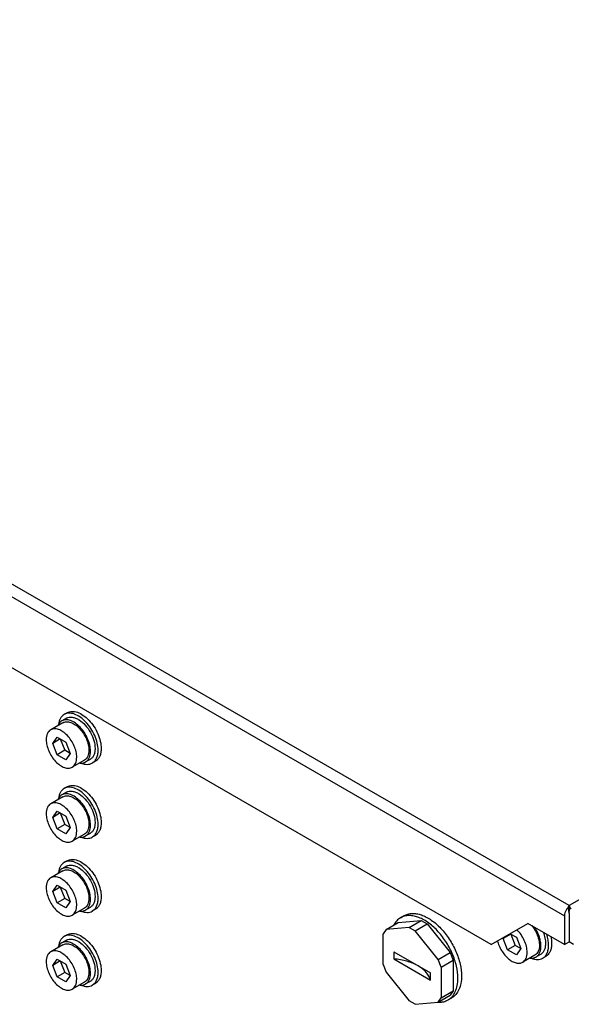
# Model space of a CAD drawing. Header units: millimetres. Extents: x 141 to 1096, y 454 to 1274.
# Tile 15 of 21: x 293 to 421, y 724 to 953. Entities that reach past the tile are written whole.
import ezdxf

# ---------------------------------------------------------------- set-up
doc = ezdxf.new("R2010")
doc.units = ezdxf.units.MM
doc.header["$LTSCALE"] = 112.320728
doc.layers.get('0').update_dxf_attribs({"linetype": 'CONTINUOUS'})

msp = doc.modelspace()

# ---------------------------------------------------------------- linework, layer by layer
at = {"color": 7, "linetype": 'CONTINUOUS'}
for p, q in [((1078.26, 1127.16), (420.37, 747.33)), ((420.37, 747.33), (166.94, 893.65)), ((165.46, 891.56), (419.31, 745.01)), ((402.34, 738.31), (218.49, 844.45)), ((304.19, 792.03), (303.49, 791.62)), ((303.18, 789.71), (300.35, 788.08)), ((303.99, 790.76), (302.93, 790.14)), ((300.81, 784.93), (301.83, 786.38)), ((302.57, 785.95), (300.81, 784.93)), ((301.83, 782.29), (300.81, 784.93)), ((301.83, 786.38), (303.87, 785.2)), ((302.57, 785.95), (303.59, 783.32)), ((303.87, 785.2), (304.89, 782.57)), ((303.59, 783.32), (301.83, 782.29)), ((304.89, 782.57), (303.59, 783.32)), ((304.89, 782.57), (303.87, 781.12)), ((303.87, 781.12), (301.83, 782.29)), ((308.18, 781.05), (305.35, 779.42)), ((309.49, 781.23), (308.43, 780.62)), ((310.69, 780.77), (309.99, 780.36)), ((303.99, 773.61), (302.93, 773)), ((304.19, 774.88), (303.49, 774.47)), ((303.18, 772.56), (300.35, 770.93)), ((300.81, 767.78), (301.83, 769.23)), ((302.57, 768.8), (300.81, 767.78)), ((301.83, 769.23), (303.87, 768.05)), ((302.57, 768.8), (303.59, 766.17)), ((301.83, 765.15), (300.81, 767.78)), ((303.87, 768.05), (304.89, 765.42)), ((303.59, 766.17), (301.83, 765.15)), ((303.87, 763.97), (301.83, 765.15)), ((304.89, 765.42), (303.59, 766.17)), ((304.89, 765.42), (303.87, 763.97)), ((308.18, 763.9), (305.35, 762.27)), ((309.49, 764.08), (308.43, 763.47)), ((310.69, 763.62), (309.99, 763.22)), ((304.19, 757.74), (303.49, 757.33)), ((303.18, 755.42), (300.35, 753.78)), ((303.99, 756.46), (302.93, 755.85)), ((300.81, 750.63), (301.83, 752.08)), ((302.57, 751.65), (300.81, 750.63)), ((301.83, 748), (300.81, 750.63)), ((301.83, 752.08), (303.87, 750.91)), ((302.57, 751.65), (303.59, 749.02)), ((303.87, 750.91), (304.89, 748.28)), ((303.59, 749.02), (301.83, 748)), ((304.89, 748.28), (303.59, 749.02)), ((304.89, 748.28), (303.87, 746.82)), ((303.87, 746.82), (301.83, 748)), ((308.18, 746.76), (305.35, 745.12)), ((309.49, 746.94), (308.43, 746.32)), ((310.69, 746.48), (309.99, 746.07)), ((420.51, 745.93), (420.13, 746.85)), ((420.61, 746.85), (420.23, 745.93)), ((420.37, 746.54), (420.37, 747.33)), ((420.46, 746.04), (420.4, 746.21)), ((380.83, 743.42), (386.16, 743.9)), ((381.35, 744.53), (382.2, 745.02)), ((383.33, 742.26), (386.16, 743.9)), ((386.16, 743.9), (387.54, 743.1)), ((419.31, 745.01), (419.31, 738.31)), ((420.37, 745.62), (420.37, 738.92)), ((378, 741.79), (377.31, 740.8)), ((378, 741.79), (380.83, 743.42)), ((383.33, 742.26), (378, 741.79)), ((383.33, 742.26), (384.72, 741.46)), ((384.72, 741.46), (387.54, 743.1)), ((390.05, 734.83), (384.72, 741.46)), ((387.54, 743.1), (392.88, 736.46)), ((402.34, 738.31), (410.82, 743.21)), ((419.31, 738.31), (410.82, 743.21)), ((303.99, 739.32), (302.93, 738.7)), ((304.19, 740.59), (303.49, 740.18)), ((377.31, 733.69), (377.31, 740.8)), ((406.87, 740.75), (405.1, 739.73)), ((406.12, 737.1), (405.1, 739.73)), ((406.72, 740.84), (408.17, 740.01)), ((406.87, 740.75), (407.89, 738.12)), ((408.17, 740.01), (409.19, 737.38)), ((303.18, 738.27), (300.35, 736.64)), ((407.89, 738.12), (406.12, 737.1)), ((408.17, 735.92), (406.12, 737.1)), ((409.19, 737.38), (407.89, 738.12)), ((409.19, 737.38), (408.17, 735.92)), ((419.31, 738.31), (420.37, 738.92)), ((421.43, 738.31), (420.37, 738.92)), ((300.81, 733.49), (301.83, 734.94)), ((301.83, 734.94), (303.87, 733.76)), ((379.78, 736.64), (379.78, 735)), ((379.78, 736.64), (388.27, 731.74)), ((379.78, 735), (388.27, 730.1)), ((390.05, 734.83), (392.88, 736.46)), ((390.74, 733.05), (390.05, 734.83)), ((390.74, 733.05), (393.57, 734.68)), ((392.88, 736.46), (393.57, 734.68)), ((393.57, 734.68), (393.57, 727.57)), ((412.47, 735.86), (409.65, 734.23)), ((413.78, 736.04), (412.72, 735.42)), ((414.99, 735.58), (414.28, 735.17)), ((302.57, 734.51), (300.81, 733.49)), ((301.83, 730.86), (300.81, 733.49)), ((302.57, 734.51), (303.59, 731.88)), ((303.87, 733.76), (304.89, 731.13)), ((377.31, 733.69), (378, 731.91)), ((390.74, 733.05), (390.74, 725.94)), ((303.59, 731.88), (301.83, 730.86)), ((303.87, 729.68), (301.83, 730.86)), ((304.89, 731.13), (303.59, 731.88)), ((304.89, 731.13), (303.87, 729.68)), ((378, 731.91), (383.33, 725.28)), ((388.27, 730.1), (388.27, 731.74)), ((308.18, 729.61), (305.35, 727.98)), ((309.49, 729.79), (308.43, 729.18)), ((310.69, 729.33), (309.99, 728.92)), ((390.05, 724.95), (392.88, 726.58)), ((390.05, 724.95), (390.74, 725.94)), ((390.74, 725.94), (393.57, 727.57)), ((392.35, 725.48), (393.2, 725.97)), ((393.57, 727.57), (392.88, 726.58)), ((384.72, 724.48), (383.33, 725.28)), ((384.72, 724.48), (390.05, 724.95))]:
    msp.add_line(p, q, dxfattribs=at)
msp.add_lwpolyline([(420.37, 746.54), (420.33, 746.21), (420.28, 746.04)], dxfattribs=at)
for centre, radius, start, end in [((309.33, 785.07), 5.09, 244.9773, 247.3743), ((309.33, 767.93), 5.09, 244.9773, 247.3743), ((309.33, 750.78), 5.09, 244.9773, 247.3743), ((423.08, 745.7), 3.17, 155.1085, 158.6276), ((422.71, 745.87), 2.76, 151.391, 155.1188), ((422.3, 746.09), 2.29, 147.3327, 151.409), ((408.79, 738.15), 4.72, 0.0004, 0.3731), ((408.5, 737.94), 5.37, 0.0108, 2.8191), ((413.63, 739.88), 5.09, 244.9773, 247.3743), ((309.33, 733.63), 5.09, 244.9773, 247.3743)]:
    msp.add_arc(centre, radius, start, end, dxfattribs=at)
for points, knots in [([(303.49, 791.62), (303.31, 791.52), (302.98, 791.26), (302.6, 790.74), (302.32, 790.1), (302.22, 789.63), (302.19, 789.39)], [0, 0, 0, 0, 0.225948, 0.462819, 0.719155, 1, 1, 1, 1]), ([(311.33, 783.34), (311.33, 783.89), (311.18, 785.06), (310.6, 786.78), (309.7, 788.43), (308.57, 789.88), (307.28, 791.02), (306.12, 791.66), (305.21, 791.9), (304.58, 791.95), (304, 791.86), (303.65, 791.71), (303.49, 791.62)], [0, 0, 0, 0, 0.12868, 0.270273, 0.41743, 0.561778, 0.695447, 0.812712, 0.864676, 0.91251, 0.95714, 1, 1, 1, 1]), ([(304.19, 792.03), (304.35, 792.12), (304.71, 792.27), (305.29, 792.35), (305.92, 792.31), (306.83, 792.07), (307.99, 791.43), (309.27, 790.29), (310.41, 788.84), (311.3, 787.19), (311.88, 785.47), (312.04, 784.3), (312.04, 783.75)], [0, 0, 0, 0, 0.042861, 0.087491, 0.135326, 0.18729, 0.304554, 0.438225, 0.58257, 0.729726, 0.871319, 1, 1, 1, 1]), ([(302.2, 789.4), (302.18, 789.37), (302.13, 789.28), (302.08, 789.18), (302.05, 789.1)], [0, 0, 0, 0, 0.245548, 1, 1, 1, 1]), ([(302.93, 790.14), (302.78, 790.06), (302.5, 789.84), (302.29, 789.55), (302.2, 789.4)], [0, 0, 0, 0, 0.48809, 1, 1, 1, 1]), ([(309.56, 783.13), (309.56, 783.6), (309.43, 784.59), (308.94, 786.04), (308.19, 787.44), (307.22, 788.67), (306.14, 789.64), (305.15, 790.17), (304.38, 790.38), (303.85, 790.42), (303.36, 790.35), (303.06, 790.22), (302.93, 790.14)], [0, 0, 0, 0, 0.128681, 0.270272, 0.417429, 0.561777, 0.695447, 0.812712, 0.864676, 0.91251, 0.95714, 1, 1, 1, 1]), ([(303.18, 789.71), (303.3, 789.78), (303.57, 789.89), (304.02, 789.96), (304.5, 789.92), (305.2, 789.74), (306.1, 789.25), (307.08, 788.37), (307.96, 787.26), (308.64, 785.98), (309.09, 784.66), (309.21, 783.77), (309.21, 783.34)], [0, 0, 0, 0, 0.042861, 0.087491, 0.135326, 0.187291, 0.304555, 0.438225, 0.582571, 0.729726, 0.871317, 1, 1, 1, 1]), ([(303.99, 790.76), (304.18, 790.87), (304.62, 791.02), (305.36, 791.02), (306.15, 790.8), (306.66, 790.54), (306.91, 790.38)], [0, 0, 0, 0, 0.215282, 0.447447, 0.707661, 1, 1, 1, 1]), ([(306.91, 790.38), (307.44, 790.04), (308.44, 789.16), (309.61, 787.51), (310.4, 785.67), (310.62, 784.36), (310.62, 783.75)], [0, 0, 0, 0, 0.239985, 0.502796, 0.764093, 1, 1, 1, 1]), ([(300.35, 788.08), (300.18, 787.98), (299.87, 787.72), (299.54, 787.19), (299.35, 786.52), (299.31, 786.04), (299.31, 785.79)], [0, 0, 0, 0, 0.217771, 0.450951, 0.710188, 1, 1, 1, 1]), ([(306.38, 781.71), (306.38, 782.13), (306.26, 783.03), (305.82, 784.35), (305.13, 785.62), (304.26, 786.74), (303.27, 787.62), (302.37, 788.11), (301.67, 788.29), (301.19, 788.33), (300.74, 788.26), (300.47, 788.15), (300.35, 788.08)], [0, 0, 0, 0, 0.128682, 0.270273, 0.41743, 0.561778, 0.695448, 0.812712, 0.864677, 0.91251, 0.95714, 1, 1, 1, 1]), ([(299.31, 785.79), (299.31, 785.36), (299.43, 784.46), (299.88, 783.14), (300.56, 781.87), (301.44, 780.75), (302.43, 779.88), (303.32, 779.39), (304.02, 779.2), (304.5, 779.17), (304.95, 779.23), (305.22, 779.35), (305.35, 779.42)], [0, 0, 0, 0, 0.128682, 0.270273, 0.41743, 0.561778, 0.695448, 0.812712, 0.864677, 0.91251, 0.95714, 1, 1, 1, 1]), ([(309.21, 783.34), (309.21, 783.09), (309.17, 782.6), (308.98, 781.94), (308.65, 781.4), (308.34, 781.15), (308.18, 781.05)], [0, 0, 0, 0, 0.289809, 0.549047, 0.782228, 1, 1, 1, 1]), ([(308.43, 780.62), (308.61, 780.72), (308.95, 781.01), (309.31, 781.6), (309.52, 782.33), (309.56, 782.86), (309.56, 783.13)], [0, 0, 0, 0, 0.217772, 0.450953, 0.710191, 1, 1, 1, 1]), ([(310.62, 783.75), (310.62, 783.47), (310.58, 782.94), (310.37, 782.21), (310.01, 781.62), (309.67, 781.33), (309.49, 781.23)], [0, 0, 0, 0, 0.289809, 0.549047, 0.782228, 1, 1, 1, 1]), ([(309.99, 780.36), (310.2, 780.49), (310.6, 780.82), (311.03, 781.52), (311.28, 782.38), (311.33, 783.01), (311.33, 783.34)], [0, 0, 0, 0, 0.217772, 0.450952, 0.710192, 1, 1, 1, 1]), ([(312.04, 783.75), (312.04, 783.42), (311.99, 782.79), (311.74, 781.93), (311.31, 781.23), (310.91, 780.9), (310.69, 780.77)], [0, 0, 0, 0, 0.289806, 0.549045, 0.782225, 1, 1, 1, 1]), ([(305.35, 779.42), (305.51, 779.51), (305.82, 779.77), (306.15, 780.31), (306.34, 780.97), (306.38, 781.45), (306.38, 781.71)], [0, 0, 0, 0, 0.217771, 0.450951, 0.710188, 1, 1, 1, 1]), ([(307.04, 780.39), (307.07, 780.38), (307.18, 780.37), (307.3, 780.36), (307.38, 780.36)], [0, 0, 0, 0, 0.255003, 1, 1, 1, 1]), ([(307.37, 780.37), (307.6, 780.27), (308.07, 780.12), (308.77, 780.03), (309.42, 780.1), (309.81, 780.26), (309.99, 780.36)], [0, 0, 0, 0, 0.281285, 0.537747, 0.774435, 1, 1, 1, 1]), ([(307.38, 780.36), (307.57, 780.36), (307.93, 780.39), (308.27, 780.53), (308.43, 780.62)], [0, 0, 0, 0, 0.512538, 1, 1, 1, 1]), ([(303.49, 774.47), (303.31, 774.37), (302.98, 774.12), (302.6, 773.6), (302.32, 772.96), (302.22, 772.49), (302.19, 772.24)], [0, 0, 0, 0, 0.225948, 0.462819, 0.719155, 1, 1, 1, 1]), ([(311.33, 766.19), (311.33, 766.75), (311.18, 767.92), (310.6, 769.63), (309.7, 771.28), (308.57, 772.74), (307.28, 773.88), (306.12, 774.51), (305.21, 774.75), (304.58, 774.8), (304, 774.71), (303.65, 774.57), (303.49, 774.47)], [0, 0, 0, 0, 0.12868, 0.270273, 0.41743, 0.561778, 0.695447, 0.812712, 0.864676, 0.91251, 0.95714, 1, 1, 1, 1]), ([(303.99, 773.61), (304.18, 773.72), (304.62, 773.88), (305.36, 773.87), (306.15, 773.66), (306.66, 773.39), (306.91, 773.23)], [0, 0, 0, 0, 0.215282, 0.447447, 0.707661, 1, 1, 1, 1]), ([(304.19, 774.88), (304.35, 774.98), (304.71, 775.12), (305.29, 775.21), (305.92, 775.16), (306.83, 774.92), (307.99, 774.28), (309.27, 773.15), (310.41, 771.69), (311.3, 770.04), (311.88, 768.32), (312.04, 767.16), (312.04, 766.6)], [0, 0, 0, 0, 0.042861, 0.087491, 0.135326, 0.18729, 0.304554, 0.438225, 0.58257, 0.729726, 0.871319, 1, 1, 1, 1]), ([(306.38, 764.56), (306.38, 764.99), (306.26, 765.89), (305.82, 767.2), (305.13, 768.48), (304.26, 769.59), (303.27, 770.47), (302.37, 770.96), (301.67, 771.14), (301.19, 771.18), (300.74, 771.11), (300.47, 771), (300.35, 770.93)], [0, 0, 0, 0, 0.128682, 0.270273, 0.41743, 0.561778, 0.695448, 0.812712, 0.864677, 0.91251, 0.95714, 1, 1, 1, 1]), ([(302.2, 772.25), (302.18, 772.23), (302.13, 772.13), (302.08, 772.03), (302.05, 771.96)], [0, 0, 0, 0, 0.245548, 1, 1, 1, 1]), ([(302.93, 773), (302.78, 772.91), (302.5, 772.69), (302.29, 772.41), (302.2, 772.25)], [0, 0, 0, 0, 0.48809, 1, 1, 1, 1]), ([(309.56, 765.99), (309.56, 766.46), (309.43, 767.45), (308.94, 768.9), (308.19, 770.3), (307.22, 771.53), (306.14, 772.49), (305.15, 773.03), (304.38, 773.23), (303.85, 773.27), (303.36, 773.2), (303.06, 773.07), (302.93, 773)], [0, 0, 0, 0, 0.128681, 0.270272, 0.417429, 0.561777, 0.695447, 0.812712, 0.864676, 0.91251, 0.95714, 1, 1, 1, 1]), ([(303.18, 772.56), (303.3, 772.63), (303.57, 772.75), (304.02, 772.81), (304.5, 772.78), (305.2, 772.59), (306.1, 772.1), (307.08, 771.23), (307.96, 770.11), (308.64, 768.84), (309.09, 767.52), (309.21, 766.62), (309.21, 766.19)], [0, 0, 0, 0, 0.042861, 0.087491, 0.135326, 0.187291, 0.304555, 0.438225, 0.582571, 0.729726, 0.871317, 1, 1, 1, 1]), ([(306.91, 773.23), (307.44, 772.89), (308.44, 772.01), (309.61, 770.36), (310.4, 768.52), (310.62, 767.22), (310.62, 766.6)], [0, 0, 0, 0, 0.239985, 0.502796, 0.764093, 1, 1, 1, 1]), ([(300.35, 770.93), (300.18, 770.84), (299.87, 770.58), (299.54, 770.04), (299.35, 769.38), (299.31, 768.9), (299.31, 768.64)], [0, 0, 0, 0, 0.217771, 0.450951, 0.710188, 1, 1, 1, 1]), ([(299.31, 768.64), (299.31, 768.21), (299.43, 767.32), (299.88, 766), (300.56, 764.73), (301.44, 763.61), (302.43, 762.73), (303.32, 762.24), (304.02, 762.06), (304.5, 762.02), (304.95, 762.09), (305.22, 762.2), (305.35, 762.27)], [0, 0, 0, 0, 0.128682, 0.270273, 0.41743, 0.561778, 0.695448, 0.812712, 0.864677, 0.91251, 0.95714, 1, 1, 1, 1]), ([(310.62, 766.6), (310.62, 766.32), (310.58, 765.79), (310.37, 765.06), (310.01, 764.47), (309.67, 764.19), (309.49, 764.08)], [0, 0, 0, 0, 0.289809, 0.549047, 0.782228, 1, 1, 1, 1]), ([(312.04, 766.6), (312.04, 766.27), (311.99, 765.64), (311.74, 764.78), (311.31, 764.09), (310.91, 763.75), (310.69, 763.62)], [0, 0, 0, 0, 0.289806, 0.549045, 0.782225, 1, 1, 1, 1]), ([(305.35, 762.27), (305.51, 762.37), (305.82, 762.62), (306.15, 763.16), (306.34, 763.82), (306.38, 764.31), (306.38, 764.56)], [0, 0, 0, 0, 0.217771, 0.450951, 0.710188, 1, 1, 1, 1]), ([(309.21, 766.19), (309.21, 765.94), (309.17, 765.46), (308.98, 764.8), (308.65, 764.26), (308.34, 764), (308.18, 763.9)], [0, 0, 0, 0, 0.289809, 0.549047, 0.782228, 1, 1, 1, 1]), ([(308.43, 763.47), (308.61, 763.58), (308.95, 763.86), (309.31, 764.45), (309.52, 765.18), (309.56, 765.71), (309.56, 765.99)], [0, 0, 0, 0, 0.217772, 0.450953, 0.710191, 1, 1, 1, 1]), ([(309.99, 763.22), (310.2, 763.34), (310.6, 763.68), (311.03, 764.38), (311.28, 765.24), (311.33, 765.86), (311.33, 766.19)], [0, 0, 0, 0, 0.217772, 0.450952, 0.710192, 1, 1, 1, 1]), ([(307.04, 763.24), (307.07, 763.24), (307.18, 763.22), (307.3, 763.21), (307.38, 763.21)], [0, 0, 0, 0, 0.255003, 1, 1, 1, 1]), ([(307.37, 763.22), (307.6, 763.13), (308.07, 762.97), (308.77, 762.89), (309.42, 762.96), (309.81, 763.11), (309.99, 763.22)], [0, 0, 0, 0, 0.281285, 0.537747, 0.774435, 1, 1, 1, 1]), ([(307.38, 763.21), (307.57, 763.21), (307.93, 763.25), (308.27, 763.38), (308.43, 763.47)], [0, 0, 0, 0, 0.512538, 1, 1, 1, 1]), ([(311.33, 749.05), (311.33, 749.6), (311.18, 750.77), (310.6, 752.48), (309.7, 754.14), (308.57, 755.59), (307.28, 756.73), (306.12, 757.37), (305.21, 757.61), (304.58, 757.65), (304, 757.57), (303.65, 757.42), (303.49, 757.33)], [0, 0, 0, 0, 0.12868, 0.270273, 0.41743, 0.561778, 0.695447, 0.812712, 0.864676, 0.91251, 0.95714, 1, 1, 1, 1]), ([(304.19, 757.74), (304.35, 757.83), (304.71, 757.98), (305.29, 758.06), (305.92, 758.02), (306.83, 757.77), (307.99, 757.14), (309.27, 756), (310.41, 754.55), (311.3, 752.89), (311.88, 751.18), (312.04, 750.01), (312.04, 749.45)], [0, 0, 0, 0, 0.042861, 0.087491, 0.135326, 0.18729, 0.304554, 0.438225, 0.58257, 0.729726, 0.871319, 1, 1, 1, 1]), ([(302.2, 755.1), (302.18, 755.08), (302.13, 754.99), (302.08, 754.89), (302.05, 754.81)], [0, 0, 0, 0, 0.245548, 1, 1, 1, 1]), ([(303.49, 757.33), (303.31, 757.23), (302.98, 756.97), (302.6, 756.45), (302.32, 755.81), (302.22, 755.34), (302.19, 755.09)], [0, 0, 0, 0, 0.225948, 0.462819, 0.719155, 1, 1, 1, 1]), ([(302.93, 755.85), (302.78, 755.76), (302.5, 755.54), (302.29, 755.26), (302.2, 755.1)], [0, 0, 0, 0, 0.48809, 1, 1, 1, 1]), ([(309.56, 748.84), (309.56, 749.31), (309.43, 750.3), (308.94, 751.75), (308.19, 753.15), (307.22, 754.38), (306.14, 755.34), (305.15, 755.88), (304.38, 756.09), (303.85, 756.12), (303.36, 756.05), (303.06, 755.93), (302.93, 755.85)], [0, 0, 0, 0, 0.128681, 0.270272, 0.417429, 0.561777, 0.695447, 0.812712, 0.864676, 0.91251, 0.95714, 1, 1, 1, 1]), ([(303.18, 755.42), (303.3, 755.49), (303.57, 755.6), (304.02, 755.67), (304.5, 755.63), (305.2, 755.45), (306.1, 754.96), (307.08, 754.08), (307.96, 752.96), (308.64, 751.69), (309.09, 750.37), (309.21, 749.47), (309.21, 749.05)], [0, 0, 0, 0, 0.042861, 0.087491, 0.135326, 0.187291, 0.304555, 0.438225, 0.582571, 0.729726, 0.871317, 1, 1, 1, 1]), ([(303.99, 756.46), (304.18, 756.57), (304.62, 756.73), (305.36, 756.73), (306.15, 756.51), (306.66, 756.24), (306.91, 756.08)], [0, 0, 0, 0, 0.215282, 0.447447, 0.707661, 1, 1, 1, 1]), ([(306.91, 756.08), (307.44, 755.75), (308.44, 754.86), (309.61, 753.22), (310.4, 751.38), (310.62, 750.07), (310.62, 749.45)], [0, 0, 0, 0, 0.239985, 0.502796, 0.764093, 1, 1, 1, 1]), ([(300.35, 753.78), (300.18, 753.69), (299.87, 753.43), (299.54, 752.89), (299.35, 752.23), (299.31, 751.75), (299.31, 751.5)], [0, 0, 0, 0, 0.217771, 0.450951, 0.710188, 1, 1, 1, 1]), ([(306.38, 747.41), (306.38, 747.84), (306.26, 748.74), (305.82, 750.06), (305.13, 751.33), (304.26, 752.45), (303.27, 753.32), (302.37, 753.81), (301.67, 754), (301.19, 754.03), (300.74, 753.97), (300.47, 753.86), (300.35, 753.78)], [0, 0, 0, 0, 0.128682, 0.270273, 0.41743, 0.561778, 0.695448, 0.812712, 0.864677, 0.91251, 0.95714, 1, 1, 1, 1]), ([(299.31, 751.5), (299.31, 751.07), (299.43, 750.17), (299.88, 748.85), (300.56, 747.58), (301.44, 746.46), (302.43, 745.58), (303.32, 745.1), (304.02, 744.91), (304.5, 744.87), (304.95, 744.94), (305.22, 745.05), (305.35, 745.12)], [0, 0, 0, 0, 0.128682, 0.270273, 0.41743, 0.561778, 0.695448, 0.812712, 0.864677, 0.91251, 0.95714, 1, 1, 1, 1]), ([(309.21, 749.05), (309.21, 748.79), (309.17, 748.31), (308.98, 747.65), (308.65, 747.11), (308.34, 746.85), (308.18, 746.76)], [0, 0, 0, 0, 0.289809, 0.549047, 0.782228, 1, 1, 1, 1]), ([(308.43, 746.32), (308.61, 746.43), (308.95, 746.71), (309.31, 747.3), (309.52, 748.03), (309.56, 748.56), (309.56, 748.84)], [0, 0, 0, 0, 0.217772, 0.450953, 0.710191, 1, 1, 1, 1]), ([(310.62, 749.45), (310.62, 749.18), (310.58, 748.65), (310.37, 747.92), (310.01, 747.33), (309.67, 747.04), (309.49, 746.94)], [0, 0, 0, 0, 0.289809, 0.549047, 0.782228, 1, 1, 1, 1]), ([(309.99, 746.07), (310.2, 746.19), (310.6, 746.53), (311.03, 747.23), (311.28, 748.09), (311.33, 748.72), (311.33, 749.05)], [0, 0, 0, 0, 0.217772, 0.450952, 0.710192, 1, 1, 1, 1]), ([(312.04, 749.45), (312.04, 749.12), (311.99, 748.5), (311.74, 747.64), (311.31, 746.94), (310.91, 746.6), (310.69, 746.48)], [0, 0, 0, 0, 0.289806, 0.549045, 0.782225, 1, 1, 1, 1]), ([(305.35, 745.12), (305.51, 745.22), (305.82, 745.48), (306.15, 746.02), (306.34, 746.68), (306.38, 747.16), (306.38, 747.41)], [0, 0, 0, 0, 0.217771, 0.450951, 0.710188, 1, 1, 1, 1]), ([(307.04, 746.09), (307.07, 746.09), (307.18, 746.08), (307.3, 746.07), (307.38, 746.07)], [0, 0, 0, 0, 0.255003, 1, 1, 1, 1]), ([(307.37, 746.08), (307.6, 745.98), (308.07, 745.83), (308.77, 745.74), (309.42, 745.81), (309.81, 745.97), (309.99, 746.07)], [0, 0, 0, 0, 0.281285, 0.537747, 0.774435, 1, 1, 1, 1]), ([(307.38, 746.07), (307.57, 746.06), (307.93, 746.1), (308.27, 746.24), (308.43, 746.32)], [0, 0, 0, 0, 0.512538, 1, 1, 1, 1]), ([(381.35, 744.53), (381.03, 744.34), (380.42, 743.85), (379.98, 743.21), (379.8, 742.87)], [0, 0, 0, 0, 0.486152, 1, 1, 1, 1]), ([(394.63, 730.51), (394.63, 731.45), (394.37, 733.43), (393.38, 736.33), (391.87, 739.13), (389.95, 741.59), (388.08, 743.24), (386.51, 744.2), (385.38, 744.71), (384.27, 745), (383.21, 745.08), (382.22, 744.93), (381.62, 744.69), (381.35, 744.53)], [0, 0, 0, 0, 0.128646, 0.270202, 0.417319, 0.561627, 0.695262, 0.756269, 0.812761, 0.864712, 0.912533, 0.957151, 1, 1, 1, 1]), ([(382.2, 745.02), (382.47, 745.18), (383.07, 745.42), (384.06, 745.57), (385.12, 745.49), (386.22, 745.2), (387.36, 744.69), (388.93, 743.73), (390.8, 742.08), (392.72, 739.62), (394.23, 736.82), (395.22, 733.92), (395.48, 731.94), (395.48, 731)], [0, 0, 0, 0, 0.042849, 0.087467, 0.135288, 0.18724, 0.243732, 0.304739, 0.438374, 0.582681, 0.729798, 0.871354, 1, 1, 1, 1]), ([(410.68, 736.51), (410.68, 736.97), (410.55, 737.92), (410.05, 739.31), (409.3, 740.63), (408.64, 741.42), (408.28, 741.77)], [0, 0, 0, 0, 0.229927, 0.483439, 0.745681, 1, 1, 1, 1]), ([(411.72, 742.73), (411.99, 742.4), (412.48, 741.68), (413.05, 740.53), (413.41, 739.35), (413.51, 738.56), (413.51, 738.18)], [0, 0, 0, 0, 0.260712, 0.521793, 0.771555, 1, 1, 1, 1]), ([(413.86, 738.21), (413.84, 738.55), (413.74, 739.25), (413.33, 740.67), (412.81, 741.69), (412.38, 742.33)], [0, 0, 0, 0, 0.231009, 0.479278, 1, 1, 1, 1]), ([(303.49, 740.18), (303.31, 740.08), (302.98, 739.82), (302.6, 739.3), (302.32, 738.66), (302.22, 738.19), (302.19, 737.95)], [0, 0, 0, 0, 0.225948, 0.462819, 0.719155, 1, 1, 1, 1]), ([(311.33, 731.9), (311.33, 732.45), (311.18, 733.62), (310.6, 735.34), (309.7, 736.99), (308.57, 738.44), (307.28, 739.58), (306.12, 740.22), (305.21, 740.46), (304.58, 740.51), (304, 740.42), (303.65, 740.27), (303.49, 740.18)], [0, 0, 0, 0, 0.12868, 0.270273, 0.41743, 0.561778, 0.695447, 0.812712, 0.864676, 0.91251, 0.95714, 1, 1, 1, 1]), ([(303.99, 739.32), (304.18, 739.43), (304.62, 739.58), (305.36, 739.58), (306.15, 739.36), (306.66, 739.1), (306.91, 738.94)], [0, 0, 0, 0, 0.215282, 0.447447, 0.707661, 1, 1, 1, 1]), ([(304.19, 740.59), (304.35, 740.68), (304.71, 740.83), (305.29, 740.91), (305.92, 740.87), (306.83, 740.63), (307.99, 739.99), (309.27, 738.85), (310.41, 737.4), (311.3, 735.75), (311.88, 734.03), (312.04, 732.86), (312.04, 732.31)], [0, 0, 0, 0, 0.042861, 0.087491, 0.135326, 0.18729, 0.304554, 0.438225, 0.58257, 0.729726, 0.871319, 1, 1, 1, 1]), ([(403.79, 739.19), (403.89, 738.79), (404.16, 738.01), (404.74, 736.9), (405.46, 735.89), (406.29, 735.04), (407.17, 734.41), (408.06, 734.04), (408.79, 733.96), (409.31, 734.06), (409.54, 734.16), (409.65, 734.23)], [0, 0, 0, 0, 0.142854, 0.290795, 0.437557, 0.577033, 0.704138, 0.815849, 0.912551, 0.956944, 1, 1, 1, 1]), ([(414.37, 741.18), (414.55, 740.74), (414.81, 739.88), (414.92, 738.98), (414.92, 738.56)], [0, 0, 0, 0, 0.522943, 1, 1, 1, 1]), ([(415.63, 738.15), (415.63, 738.57), (415.54, 739.44), (415.32, 740.29), (415.17, 740.72)], [0, 0, 0, 0, 0.479234, 1, 1, 1, 1]), ([(416.16, 740.13), (416.19, 740), (416.29, 739.48), (416.34, 738.95), (416.34, 738.56)], [0, 0, 0, 0, 0.261003, 1, 1, 1, 1]), ([(306.38, 730.27), (306.38, 730.69), (306.26, 731.59), (305.82, 732.91), (305.13, 734.18), (304.26, 735.3), (303.27, 736.18), (302.37, 736.67), (301.67, 736.85), (301.19, 736.89), (300.74, 736.82), (300.47, 736.71), (300.35, 736.64)], [0, 0, 0, 0, 0.128682, 0.270273, 0.41743, 0.561778, 0.695448, 0.812712, 0.864677, 0.91251, 0.95714, 1, 1, 1, 1]), ([(302.2, 737.96), (302.18, 737.93), (302.13, 737.84), (302.08, 737.74), (302.05, 737.66)], [0, 0, 0, 0, 0.245548, 1, 1, 1, 1]), ([(302.93, 738.7), (302.78, 738.62), (302.5, 738.4), (302.29, 738.11), (302.2, 737.96)], [0, 0, 0, 0, 0.48809, 1, 1, 1, 1]), ([(309.56, 731.7), (309.56, 732.17), (309.43, 733.15), (308.94, 734.6), (308.19, 736), (307.22, 737.23), (306.14, 738.2), (305.15, 738.73), (304.38, 738.94), (303.85, 738.98), (303.36, 738.91), (303.06, 738.78), (302.93, 738.7)], [0, 0, 0, 0, 0.128681, 0.270272, 0.417429, 0.561777, 0.695447, 0.812712, 0.864676, 0.91251, 0.95714, 1, 1, 1, 1]), ([(303.18, 738.27), (303.3, 738.34), (303.57, 738.45), (304.02, 738.52), (304.5, 738.48), (305.2, 738.3), (306.1, 737.81), (307.08, 736.93), (307.96, 735.82), (308.64, 734.54), (309.09, 733.23), (309.21, 732.33), (309.21, 731.9)], [0, 0, 0, 0, 0.042861, 0.087491, 0.135326, 0.187291, 0.304555, 0.438225, 0.582571, 0.729726, 0.871317, 1, 1, 1, 1]), ([(306.91, 738.94), (307.44, 738.6), (308.44, 737.72), (309.61, 736.07), (310.4, 734.23), (310.62, 732.93), (310.62, 732.31)], [0, 0, 0, 0, 0.239985, 0.502796, 0.764093, 1, 1, 1, 1]), ([(413.51, 738.15), (413.51, 737.89), (413.47, 737.41), (413.28, 736.75), (412.95, 736.21), (412.64, 735.95), (412.47, 735.86)], [0, 0, 0, 0, 0.289809, 0.549047, 0.782228, 1, 1, 1, 1]), ([(412.72, 735.42), (412.91, 735.53), (413.24, 735.82), (413.61, 736.41), (413.82, 737.13), (413.86, 737.66), (413.86, 737.94)], [0, 0, 0, 0, 0.217772, 0.450953, 0.710191, 1, 1, 1, 1]), ([(414.92, 738.56), (414.92, 738.28), (414.88, 737.75), (414.67, 737.02), (414.31, 736.43), (413.97, 736.14), (413.78, 736.04)], [0, 0, 0, 0, 0.289809, 0.549047, 0.782228, 1, 1, 1, 1]), ([(414.28, 735.17), (414.5, 735.3), (414.9, 735.63), (415.33, 736.33), (415.58, 737.19), (415.63, 737.82), (415.63, 738.15)], [0, 0, 0, 0, 0.217772, 0.450952, 0.710192, 1, 1, 1, 1]), ([(416.34, 738.56), (416.34, 738.23), (416.29, 737.6), (416.03, 736.74), (415.61, 736.04), (415.21, 735.7), (414.99, 735.58)], [0, 0, 0, 0, 0.289806, 0.549045, 0.782225, 1, 1, 1, 1]), ([(300.35, 736.64), (300.18, 736.54), (299.87, 736.28), (299.54, 735.75), (299.35, 735.08), (299.31, 734.6), (299.31, 734.35)], [0, 0, 0, 0, 0.217771, 0.450951, 0.710188, 1, 1, 1, 1]), ([(388.27, 730.1), (388.19, 730.42), (387.93, 731.05), (387.32, 731.92), (386.47, 732.71), (385.42, 733.41), (384.2, 734.01), (382.32, 734.66), (380.81, 734.92), (379.78, 735)], [0, 0, 0, 0, 0.093838, 0.195171, 0.306192, 0.427701, 0.559365, 0.699988, 1, 1, 1, 1]), ([(409.65, 734.23), (409.81, 734.32), (410.12, 734.58), (410.45, 735.12), (410.64, 735.78), (410.68, 736.26), (410.68, 736.51)], [0, 0, 0, 0, 0.217771, 0.450951, 0.710188, 1, 1, 1, 1]), ([(411.34, 735.2), (411.37, 735.19), (411.48, 735.18), (411.6, 735.17), (411.68, 735.17)], [0, 0, 0, 0, 0.255003, 1, 1, 1, 1]), ([(411.67, 735.18), (411.9, 735.08), (412.37, 734.93), (413.06, 734.84), (413.72, 734.91), (414.11, 735.07), (414.28, 735.17)], [0, 0, 0, 0, 0.281285, 0.537747, 0.774435, 1, 1, 1, 1]), ([(411.68, 735.17), (411.87, 735.17), (412.23, 735.2), (412.57, 735.34), (412.72, 735.42)], [0, 0, 0, 0, 0.512538, 1, 1, 1, 1]), ([(299.31, 734.35), (299.31, 733.92), (299.43, 733.02), (299.88, 731.7), (300.56, 730.43), (301.44, 729.31), (302.43, 728.44), (303.32, 727.95), (304.02, 727.76), (304.5, 727.73), (304.95, 727.79), (305.22, 727.91), (305.35, 727.98)], [0, 0, 0, 0, 0.128682, 0.270273, 0.41743, 0.561778, 0.695448, 0.812712, 0.864677, 0.91251, 0.95714, 1, 1, 1, 1]), ([(310.62, 732.31), (310.62, 732.03), (310.58, 731.5), (310.37, 730.77), (310.01, 730.18), (309.67, 729.89), (309.49, 729.79)], [0, 0, 0, 0, 0.289809, 0.549047, 0.782228, 1, 1, 1, 1]), ([(312.04, 732.31), (312.04, 731.98), (311.99, 731.35), (311.74, 730.49), (311.31, 729.79), (310.91, 729.46), (310.69, 729.33)], [0, 0, 0, 0, 0.289806, 0.549045, 0.782225, 1, 1, 1, 1]), ([(305.35, 727.98), (305.51, 728.07), (305.82, 728.33), (306.15, 728.87), (306.34, 729.53), (306.38, 730.01), (306.38, 730.27)], [0, 0, 0, 0, 0.217771, 0.450951, 0.710188, 1, 1, 1, 1]), ([(309.21, 731.9), (309.21, 731.65), (309.17, 731.16), (308.98, 730.5), (308.65, 729.96), (308.34, 729.71), (308.18, 729.61)], [0, 0, 0, 0, 0.289809, 0.549047, 0.782228, 1, 1, 1, 1]), ([(308.43, 729.18), (308.61, 729.28), (308.95, 729.57), (309.31, 730.16), (309.52, 730.89), (309.56, 731.42), (309.56, 731.7)], [0, 0, 0, 0, 0.217772, 0.450953, 0.710191, 1, 1, 1, 1]), ([(309.99, 728.92), (310.2, 729.05), (310.6, 729.38), (311.03, 730.08), (311.28, 730.94), (311.33, 731.57), (311.33, 731.9)], [0, 0, 0, 0, 0.217772, 0.450952, 0.710192, 1, 1, 1, 1]), ([(392.35, 725.48), (392.53, 725.58), (392.88, 725.82), (393.5, 726.43), (394.12, 727.44), (394.55, 728.89), (394.63, 729.95), (394.63, 730.51)], [0, 0, 0, 0, 0.108163, 0.218365, 0.451367, 0.710413, 1, 1, 1, 1]), ([(395.48, 731), (395.48, 730.44), (395.39, 729.38), (394.96, 727.93), (394.35, 726.92), (393.73, 726.31), (393.38, 726.07), (393.2, 725.97)], [0, 0, 0, 0, 0.289586, 0.548633, 0.781635, 0.891837, 1, 1, 1, 1]), ([(307.04, 728.95), (307.07, 728.94), (307.18, 728.93), (307.3, 728.92), (307.38, 728.92)], [0, 0, 0, 0, 0.255003, 1, 1, 1, 1]), ([(307.37, 728.93), (307.6, 728.83), (308.07, 728.68), (308.77, 728.59), (309.42, 728.66), (309.81, 728.82), (309.99, 728.92)], [0, 0, 0, 0, 0.281285, 0.537747, 0.774435, 1, 1, 1, 1]), ([(307.38, 728.92), (307.57, 728.92), (307.93, 728.95), (308.27, 729.09), (308.43, 729.18)], [0, 0, 0, 0, 0.512538, 1, 1, 1, 1]), ([(390.25, 724.96), (390.62, 724.96), (391.36, 725.03), (392.04, 725.3), (392.35, 725.48)], [0, 0, 0, 0, 0.512681, 1, 1, 1, 1])]:
    msp.add_open_spline(points, degree=3, knots=knots, dxfattribs=at)
for points in [[(420.13, 746.85), (419.8, 746.52), (419.55, 746.09), (419.41, 745.64)], [(420.37, 747.33), (420.47, 747.18), (420.54, 747.02), (420.61, 746.85)], [(420.89, 746.51), (420.81, 746.63), (420.71, 746.75), (420.61, 746.85)], [(419.41, 745.64), (419.35, 745.44), (419.31, 745.22), (419.31, 745.01)], [(420.23, 745.93), (420.29, 745.86), (420.39, 745.74), (420.33, 745.68)], [(420.37, 745.62), (420.37, 745.71), (420.4, 745.84), (420.49, 745.86)]]:
    msp.add_open_spline(points, degree=3, dxfattribs=at)

doc.saveas('drawing.dxf')
